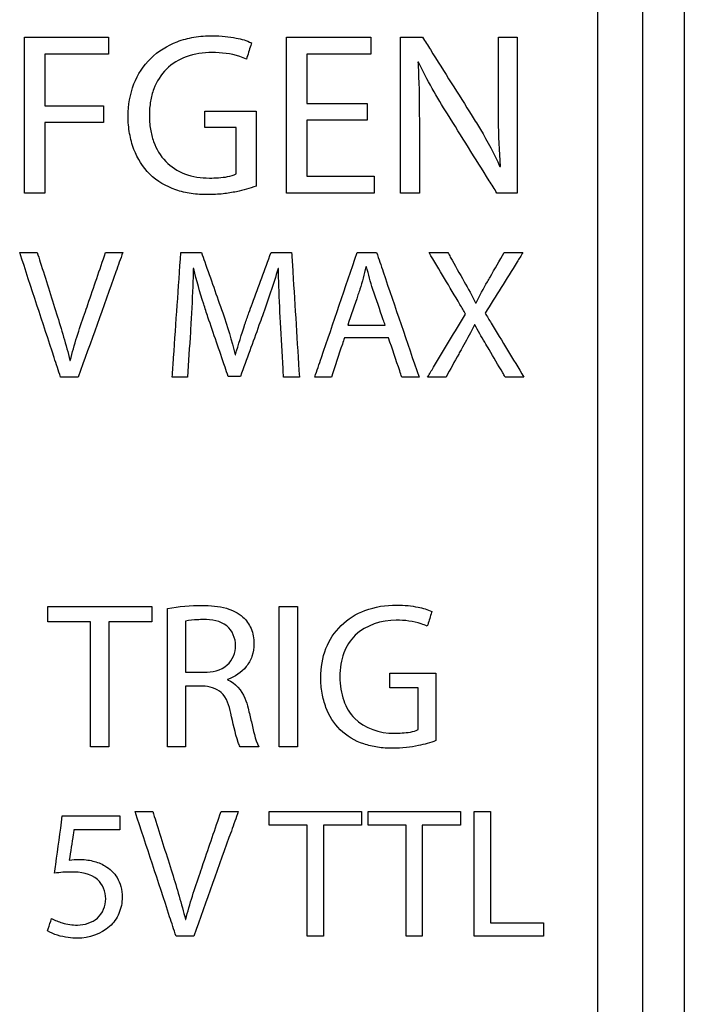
# Model space of a CAD drawing. Header units: inches. Extents: x 0 to 34, y 0 to 22.
# Tile 18 of 86: x 5.368 to 5.568, y 12.585 to 12.881. Entities that reach past the tile are written whole.
import ezdxf

# ---------------------------------------------------------------- set-up
doc = ezdxf.new("R2010")
doc.units = ezdxf.units.IN
doc.header["$LTSCALE"] = 1.87
doc.header["$MEASUREMENT"] = 0
doc.layers.get('0').update_dxf_attribs({"linetype": 'CONTINUOUS'})
doc.layers.add('DATUMCURVES', color=7, linetype='CONTINUOUS')

msp = doc.modelspace()

# ---------------------------------------------------------------- linework, layer by layer
at = {"color": 7, "linetype": 'CONTINUOUS'}
for p, q in [((5.5678, 12.98266), (5.5678, 9.92016)), ((5.5553, 9.93266), (5.5553, 12.97016))]:
    msp.add_line(p, q, dxfattribs=at)
at = {"layer": 'DATUMCURVES', "color": 40, "linetype": 'CONTINUOUS'}
for points, knots in [([(5.55529, 9.93266, -0.03845), (5.55529, 10.09086, -0.03845), (5.55529, 11.10336, -0.03845), (5.55529, 12.11586, -0.03845), (5.55529, 12.97015, -0.03845)], [0, 0, 0, 0, 0.15625, 1, 1, 1, 1]), ([(5.54175, 12.94058, -0.03845), (5.54175, 12.87203, -0.03845), (5.54175, 12.43334, -0.03845), (5.54175, 11.99466, -0.03845), (5.54175, 11.62452, -0.03845)], [0, 0, 0, 0, 0.15625, 1, 1, 1, 1]), ([(5.36958, 12.87532, -0.03845), (5.37089, 12.87532, -0.03845), (5.37929, 12.87532, -0.03845), (5.38769, 12.87532, -0.03845), (5.39478, 12.87532, -0.03845)], [0, 0, 0, 0, 0.15625, 1, 1, 1, 1]), ([(5.36958, 12.82854, -0.03845), (5.36958, 12.83098, -0.03845), (5.36958, 12.84657, -0.03845), (5.36958, 12.86216, -0.03845), (5.36958, 12.87532, -0.03845)], [0, 0, 0, 0, 0.15625, 1, 1, 1, 1]), ([(5.39478, 12.87532, -0.03845), (5.39478, 12.87506, -0.03845), (5.39478, 12.87337, -0.03845), (5.39478, 12.87168, -0.03845), (5.39478, 12.87025, -0.03845)], [0, 0, 0, 0, 0.15625, 1, 1, 1, 1]), ([(5.41545, 12.87399, -0.03845), (5.41707, 12.87461, -0.03845), (5.42056, 12.87552, -0.03845), (5.42544, 12.8759, -0.03845), (5.42971, 12.87568, -0.03845), (5.43365, 12.87507, -0.03845), (5.43631, 12.87435, -0.03845), (5.43776, 12.87365, -0.03845)], [0, 0, 0, 0, 0.226739, 0.4732, 0.641763, 0.788709, 1, 1, 1, 1]), ([(5.44826, 12.82854, -0.03845), (5.44826, 12.83098, -0.03845), (5.44826, 12.84657, -0.03845), (5.44826, 12.86216, -0.03845), (5.44826, 12.87532, -0.03845)], [0, 0, 0, 0, 0.15625, 1, 1, 1, 1]), ([(5.44826, 12.87532, -0.03845), (5.44958, 12.87532, -0.03845), (5.45803, 12.87532, -0.03845), (5.46647, 12.87532, -0.03845), (5.4736, 12.87532, -0.03845)], [0, 0, 0, 0, 0.15625, 1, 1, 1, 1]), ([(5.4736, 12.87532, -0.03845), (5.4736, 12.87506, -0.03845), (5.4736, 12.87337, -0.03845), (5.4736, 12.87168, -0.03845), (5.4736, 12.87025, -0.03845)], [0, 0, 0, 0, 0.15625, 1, 1, 1, 1]), ([(5.4825, 12.82854, -0.03845), (5.4825, 12.83098, -0.03845), (5.4825, 12.84657, -0.03845), (5.4825, 12.86216, -0.03845), (5.4825, 12.87532, -0.03845)], [0, 0, 0, 0, 0.15625, 1, 1, 1, 1]), ([(5.4825, 12.87532, -0.03845), (5.48284, 12.87532, -0.03845), (5.48506, 12.87532, -0.03845), (5.48729, 12.87532, -0.03845), (5.48916, 12.87532, -0.03845)], [0, 0, 0, 0, 0.15625, 1, 1, 1, 1]), ([(5.48916, 12.87532, -0.03845), (5.48994, 12.87409, -0.03845), (5.49491, 12.8662, -0.03845), (5.49988, 12.85831, -0.03845), (5.50408, 12.85165, -0.03845)], [0, 0, 0, 0, 0.15625, 1, 1, 1, 1]), ([(5.51193, 12.85568, -0.03845), (5.51193, 12.8567, -0.03845), (5.51193, 12.86325, -0.03845), (5.51193, 12.8698, -0.03845), (5.51193, 12.87532, -0.03845)], [0, 0, 0, 0, 0.15625, 1, 1, 1, 1]), ([(5.51193, 12.87532, -0.03845), (5.51222, 12.87532, -0.03845), (5.51412, 12.87532, -0.03845), (5.51602, 12.87532, -0.03845), (5.51762, 12.87532, -0.03845)], [0, 0, 0, 0, 0.15625, 1, 1, 1, 1]), ([(5.51762, 12.87532, -0.03845), (5.51762, 12.87288, -0.03845), (5.51762, 12.85729, -0.03845), (5.51762, 12.8417, -0.03845), (5.51762, 12.82854, -0.03845)], [0, 0, 0, 0, 0.15625, 1, 1, 1, 1]), ([(5.43914, 12.83062, -0.03845), (5.43725, 12.82989, -0.03845), (5.43395, 12.829, -0.03845), (5.4291, 12.82822, -0.03845), (5.42453, 12.82796, -0.03845), (5.41973, 12.82825, -0.03845), (5.41355, 12.82967, -0.03845), (5.40676, 12.83362, -0.03845), (5.40262, 12.84034, -0.03845), (5.40098, 12.84649, -0.03845), (5.40041, 12.85316, -0.03845), (5.40174, 12.86134, -0.03845), (5.40705, 12.86953, -0.03845), (5.4125, 12.87287, -0.03845), (5.41545, 12.87399, -0.03845)], [0, 0, 0, 0, 0.075202, 0.12554, 0.181597, 0.244333, 0.302731, 0.415278, 0.524245, 0.5848, 0.649778, 0.770833, 0.883732, 1, 1, 1, 1]), ([(5.43776, 12.87365, -0.03845), (5.43768, 12.8734, -0.03845), (5.43717, 12.87175, -0.03845), (5.43666, 12.87011, -0.03845), (5.43623, 12.86872, -0.03845)], [0, 0, 0, 0, 0.15625, 1, 1, 1, 1]), ([(5.39478, 12.87025, -0.03845), (5.39378, 12.87025, -0.03845), (5.38742, 12.87025, -0.03845), (5.38106, 12.87025, -0.03845), (5.37569, 12.87025, -0.03845)], [0, 0, 0, 0, 0.15625, 1, 1, 1, 1]), ([(5.37569, 12.87025, -0.03845), (5.37569, 12.86944, -0.03845), (5.37569, 12.86426, -0.03845), (5.37569, 12.85908, -0.03845), (5.37569, 12.85471, -0.03845)], [0, 0, 0, 0, 0.15625, 1, 1, 1, 1]), ([(5.42589, 12.87074, -0.03845), (5.42327, 12.87074, -0.03845), (5.41825, 12.87003, -0.03845), (5.41182, 12.86613, -0.03845), (5.40855, 12.86089, -0.03845), (5.40728, 12.85601, -0.03845), (5.40698, 12.85192, -0.03845), (5.40727, 12.84782, -0.03845), (5.40847, 12.84293, -0.03845), (5.41155, 12.83769, -0.03845), (5.41775, 12.83375, -0.03845), (5.42261, 12.83305, -0.03845), (5.42513, 12.83305, -0.03845)], [0, 0, 0, 0, 0.13233, 0.25037, 0.368911, 0.433713, 0.504361, 0.57571, 0.640756, 0.758079, 0.872597, 1, 1, 1, 1]), ([(5.43623, 12.86872, -0.03845), (5.43558, 12.86903, -0.03845), (5.4323, 12.87036, -0.03845), (5.4287, 12.87074, -0.03845), (5.42589, 12.87074, -0.03845)], [0, 0, 0, 0, 0.204487, 1, 1, 1, 1]), ([(5.4736, 12.87025, -0.03845), (5.47259, 12.87025, -0.03845), (5.46618, 12.87025, -0.03845), (5.45978, 12.87025, -0.03845), (5.45437, 12.87025, -0.03845)], [0, 0, 0, 0, 0.15625, 1, 1, 1, 1]), ([(5.45437, 12.87025, -0.03845), (5.45437, 12.86948, -0.03845), (5.45437, 12.86456, -0.03845), (5.45437, 12.85963, -0.03845), (5.45437, 12.85547, -0.03845)], [0, 0, 0, 0, 0.15625, 1, 1, 1, 1]), ([(5.48777, 12.86782, -0.03845), (5.48786, 12.86635, -0.03845), (5.48816, 12.85993, -0.03845), (5.48819, 12.85349, -0.03845), (5.48819, 12.84853, -0.03845)], [0, 0, 0, 0, 0.228774, 1, 1, 1, 1]), ([(5.37569, 12.85471, -0.03845), (5.37661, 12.85471, -0.03845), (5.38248, 12.85471, -0.03845), (5.38836, 12.85471, -0.03845), (5.39332, 12.85471, -0.03845)], [0, 0, 0, 0, 0.15625, 1, 1, 1, 1]), ([(5.39332, 12.85471, -0.03845), (5.39332, 12.85445, -0.03845), (5.39332, 12.85278, -0.03845), (5.39332, 12.85111, -0.03845), (5.39332, 12.84971, -0.03845)], [0, 0, 0, 0, 0.15625, 1, 1, 1, 1]), ([(5.45437, 12.85547, -0.03845), (5.45531, 12.85547, -0.03845), (5.46135, 12.85547, -0.03845), (5.46739, 12.85547, -0.03845), (5.47249, 12.85547, -0.03845)], [0, 0, 0, 0, 0.15625, 1, 1, 1, 1]), ([(5.47249, 12.85547, -0.03845), (5.47249, 12.85521, -0.03845), (5.47249, 12.85354, -0.03845), (5.47249, 12.85188, -0.03845), (5.47249, 12.85047, -0.03845)], [0, 0, 0, 0, 0.15625, 1, 1, 1, 1]), ([(5.51262, 12.83652, -0.03845), (5.51221, 12.84117, -0.03845), (5.51195, 12.84757, -0.03845), (5.51193, 12.85396, -0.03845), (5.51193, 12.85568, -0.03845)], [0, 0, 0, 0, 0.730894, 1, 1, 1, 1]), ([(5.42374, 12.84825, -0.03845), (5.42374, 12.8485, -0.03845), (5.42374, 12.85012, -0.03845), (5.42374, 12.85174, -0.03845), (5.42374, 12.85311, -0.03845)], [0, 0, 0, 0, 0.15625, 1, 1, 1, 1]), ([(5.42374, 12.85311, -0.03845), (5.42454, 12.85311, -0.03845), (5.42967, 12.85311, -0.03845), (5.43481, 12.85311, -0.03845), (5.43914, 12.85311, -0.03845)], [0, 0, 0, 0, 0.15625, 1, 1, 1, 1]), ([(5.43914, 12.85311, -0.03845), (5.43914, 12.85194, -0.03845), (5.43914, 12.84444, -0.03845), (5.43914, 12.83695, -0.03845), (5.43914, 12.83062, -0.03845)], [0, 0, 0, 0, 0.15625, 1, 1, 1, 1]), ([(5.51151, 12.82854, -0.03845), (5.51073, 12.82978, -0.03845), (5.50578, 12.83769, -0.03845), (5.50083, 12.8456, -0.03845), (5.49666, 12.85228, -0.03845)], [0, 0, 0, 0, 0.15625, 1, 1, 1, 1]), ([(5.50408, 12.85165, -0.03845), (5.50491, 12.85032, -0.03845), (5.50791, 12.84539, -0.03845), (5.5107, 12.84031, -0.03845), (5.51241, 12.83645, -0.03845)], [0, 0, 0, 0, 0.270282, 1, 1, 1, 1]), ([(5.39332, 12.84971, -0.03845), (5.3924, 12.84971, -0.03845), (5.38652, 12.84971, -0.03845), (5.38065, 12.84971, -0.03845), (5.37569, 12.84971, -0.03845)], [0, 0, 0, 0, 0.15625, 1, 1, 1, 1]), ([(5.37569, 12.84971, -0.03845), (5.37569, 12.84861, -0.03845), (5.37569, 12.84155, -0.03845), (5.37569, 12.83449, -0.03845), (5.37569, 12.82854, -0.03845)], [0, 0, 0, 0, 0.15625, 1, 1, 1, 1]), ([(5.47249, 12.85047, -0.03845), (5.47154, 12.85047, -0.03845), (5.4655, 12.85047, -0.03845), (5.45946, 12.85047, -0.03845), (5.45437, 12.85047, -0.03845)], [0, 0, 0, 0, 0.15625, 1, 1, 1, 1]), ([(5.45437, 12.85047, -0.03845), (5.45437, 12.84959, -0.03845), (5.45437, 12.84397, -0.03845), (5.45437, 12.83835, -0.03845), (5.45437, 12.83361, -0.03845)], [0, 0, 0, 0, 0.15625, 1, 1, 1, 1]), ([(5.43318, 12.84825, -0.03845), (5.43268, 12.84825, -0.03845), (5.42954, 12.84825, -0.03845), (5.42639, 12.84825, -0.03845), (5.42374, 12.84825, -0.03845)], [0, 0, 0, 0, 0.15625, 1, 1, 1, 1]), ([(5.43318, 12.8343, -0.03845), (5.43318, 12.83503, -0.03845), (5.43318, 12.83968, -0.03845), (5.43318, 12.84433, -0.03845), (5.43318, 12.84825, -0.03845)], [0, 0, 0, 0, 0.15625, 1, 1, 1, 1]), ([(5.48819, 12.84853, -0.03845), (5.48819, 12.84749, -0.03845), (5.48819, 12.84082, -0.03845), (5.48819, 12.83416, -0.03845), (5.48819, 12.82854, -0.03845)], [0, 0, 0, 0, 0.15625, 1, 1, 1, 1]), ([(5.42513, 12.83305, -0.03845), (5.42604, 12.83305, -0.03845), (5.42874, 12.83316, -0.03845), (5.43155, 12.83349, -0.03845), (5.43318, 12.8343, -0.03845)], [0, 0, 0, 0, 0.334243, 1, 1, 1, 1]), ([(5.45437, 12.83361, -0.03845), (5.45542, 12.83361, -0.03845), (5.46218, 12.83361, -0.03845), (5.46894, 12.83361, -0.03845), (5.47464, 12.83361, -0.03845)], [0, 0, 0, 0, 0.15625, 1, 1, 1, 1]), ([(5.47464, 12.83361, -0.03845), (5.47464, 12.83334, -0.03845), (5.47464, 12.83165, -0.03845), (5.47464, 12.82996, -0.03845), (5.47464, 12.82854, -0.03845)], [0, 0, 0, 0, 0.15625, 1, 1, 1, 1]), ([(5.37569, 12.82854, -0.03845), (5.37537, 12.82854, -0.03845), (5.37333, 12.82854, -0.03845), (5.3713, 12.82854, -0.03845), (5.36958, 12.82854, -0.03845)], [0, 0, 0, 0, 0.15625, 1, 1, 1, 1]), ([(5.47464, 12.82854, -0.03845), (5.47326, 12.82854, -0.03845), (5.46447, 12.82854, -0.03845), (5.45568, 12.82854, -0.03845), (5.44826, 12.82854, -0.03845)], [0, 0, 0, 0, 0.15625, 1, 1, 1, 1]), ([(5.48819, 12.82854, -0.03845), (5.48789, 12.82854, -0.03845), (5.48599, 12.82854, -0.03845), (5.4841, 12.82854, -0.03845), (5.4825, 12.82854, -0.03845)], [0, 0, 0, 0, 0.15625, 1, 1, 1, 1]), ([(5.51762, 12.82854, -0.03845), (5.5173, 12.82854, -0.03845), (5.51526, 12.82854, -0.03845), (5.51323, 12.82854, -0.03845), (5.51151, 12.82854, -0.03845)], [0, 0, 0, 0, 0.15625, 1, 1, 1, 1]), ([(5.38038, 12.77327, -0.03845), (5.37975, 12.77521, -0.03845), (5.37566, 12.78769, -0.03845), (5.37157, 12.80016, -0.03845), (5.36812, 12.81069, -0.03845)], [0, 0, 0, 0, 0.15625, 1, 1, 1, 1]), ([(5.36812, 12.81069, -0.03845), (5.36839, 12.81069, -0.03845), (5.37015, 12.81069, -0.03845), (5.37191, 12.81069, -0.03845), (5.37339, 12.81069, -0.03845)], [0, 0, 0, 0, 0.15625, 1, 1, 1, 1]), ([(5.37339, 12.81069, -0.03845), (5.37369, 12.80973, -0.03845), (5.37564, 12.80358, -0.03845), (5.37758, 12.79744, -0.03845), (5.37922, 12.79225, -0.03845)], [0, 0, 0, 0, 0.15625, 1, 1, 1, 1]), ([(5.3991, 12.81069, -0.03845), (5.3984, 12.80874, -0.03845), (5.39394, 12.79627, -0.03845), (5.38948, 12.78379, -0.03845), (5.38571, 12.77327, -0.03845)], [0, 0, 0, 0, 0.15625, 1, 1, 1, 1]), ([(5.3876, 12.7922, -0.03845), (5.38793, 12.79316, -0.03845), (5.39004, 12.79933, -0.03845), (5.39215, 12.80549, -0.03845), (5.39393, 12.81069, -0.03845)], [0, 0, 0, 0, 0.15625, 1, 1, 1, 1]), ([(5.39393, 12.81069, -0.03845), (5.3942, 12.81069, -0.03845), (5.39592, 12.81069, -0.03845), (5.39765, 12.81069, -0.03845), (5.3991, 12.81069, -0.03845)], [0, 0, 0, 0, 0.15625, 1, 1, 1, 1]), ([(5.41395, 12.77327, -0.03845), (5.41408, 12.77521, -0.03845), (5.41495, 12.78769, -0.03845), (5.41582, 12.80016, -0.03845), (5.41655, 12.81069, -0.03845)], [0, 0, 0, 0, 0.15625, 1, 1, 1, 1]), ([(5.41655, 12.81069, -0.03845), (5.41688, 12.81069, -0.03845), (5.41893, 12.81069, -0.03845), (5.42098, 12.81069, -0.03845), (5.42272, 12.81069, -0.03845)], [0, 0, 0, 0, 0.15625, 1, 1, 1, 1]), ([(5.42272, 12.81069, -0.03845), (5.42305, 12.80975, -0.03845), (5.42518, 12.80371, -0.03845), (5.42731, 12.79768, -0.03845), (5.4291, 12.79259, -0.03845)], [0, 0, 0, 0, 0.15625, 1, 1, 1, 1]), ([(5.43699, 12.79259, -0.03845), (5.43733, 12.79353, -0.03845), (5.43956, 12.79957, -0.03845), (5.44178, 12.8056, -0.03845), (5.44365, 12.81069, -0.03845)], [0, 0, 0, 0, 0.15625, 1, 1, 1, 1]), ([(5.44365, 12.81069, -0.03845), (5.44397, 12.81069, -0.03845), (5.44603, 12.81069, -0.03845), (5.44808, 12.81069, -0.03845), (5.44981, 12.81069, -0.03845)], [0, 0, 0, 0, 0.15625, 1, 1, 1, 1]), ([(5.44981, 12.81069, -0.03845), (5.44994, 12.80874, -0.03845), (5.45071, 12.79627, -0.03845), (5.45149, 12.78379, -0.03845), (5.45215, 12.77327, -0.03845)], [0, 0, 0, 0, 0.15625, 1, 1, 1, 1]), ([(5.45678, 12.77327, -0.03845), (5.45744, 12.77521, -0.03845), (5.46168, 12.78769, -0.03845), (5.46592, 12.80016, -0.03845), (5.4695, 12.81069, -0.03845)], [0, 0, 0, 0, 0.15625, 1, 1, 1, 1]), ([(5.4695, 12.81069, -0.03845), (5.4698, 12.81069, -0.03845), (5.47174, 12.81069, -0.03845), (5.47368, 12.81069, -0.03845), (5.47532, 12.81069, -0.03845)], [0, 0, 0, 0, 0.15625, 1, 1, 1, 1]), ([(5.47532, 12.81069, -0.03845), (5.47599, 12.80874, -0.03845), (5.48025, 12.79627, -0.03845), (5.4845, 12.78379, -0.03845), (5.48809, 12.77327, -0.03845)], [0, 0, 0, 0, 0.15625, 1, 1, 1, 1]), ([(5.5021, 12.7922, -0.03845), (5.50153, 12.79316, -0.03845), (5.49787, 12.79933, -0.03845), (5.4942, 12.80549, -0.03845), (5.49111, 12.81069, -0.03845)], [0, 0, 0, 0, 0.15625, 1, 1, 1, 1]), ([(5.49111, 12.81069, -0.03845), (5.4914, 12.81069, -0.03845), (5.49327, 12.81069, -0.03845), (5.49514, 12.81069, -0.03845), (5.49672, 12.81069, -0.03845)], [0, 0, 0, 0, 0.15625, 1, 1, 1, 1]), ([(5.49672, 12.81069, -0.03845), (5.49698, 12.81023, -0.03845), (5.49862, 12.80731, -0.03845), (5.50027, 12.80438, -0.03845), (5.50166, 12.80191, -0.03845)], [0, 0, 0, 0, 0.15625, 1, 1, 1, 1]), ([(5.51932, 12.81069, -0.03845), (5.51873, 12.80974, -0.03845), (5.51493, 12.80367, -0.03845), (5.51114, 12.7976, -0.03845), (5.50794, 12.79248, -0.03845)], [0, 0, 0, 0, 0.15625, 1, 1, 1, 1]), ([(5.50866, 12.80191, -0.03845), (5.50892, 12.80237, -0.03845), (5.51061, 12.8053, -0.03845), (5.51229, 12.80822, -0.03845), (5.51371, 12.81069, -0.03845)], [0, 0, 0, 0, 0.15625, 1, 1, 1, 1]), ([(5.51371, 12.81069, -0.03845), (5.514, 12.81069, -0.03845), (5.51587, 12.81069, -0.03845), (5.51774, 12.81069, -0.03845), (5.51932, 12.81069, -0.03845)], [0, 0, 0, 0, 0.15625, 1, 1, 1, 1]), ([(5.42027, 12.80586, -0.03845), (5.42024, 12.80461, -0.03845), (5.42007, 12.79909, -0.03845), (5.41981, 12.79357, -0.03845), (5.41955, 12.78931, -0.03845)], [0, 0, 0, 0, 0.226849, 1, 1, 1, 1]), ([(5.42466, 12.79131, -0.03845), (5.42423, 12.79261, -0.03845), (5.42266, 12.79741, -0.03845), (5.42124, 12.80227, -0.03845), (5.42039, 12.80586, -0.03845)], [0, 0, 0, 0, 0.270283, 1, 1, 1, 1]), ([(5.44649, 12.7897, -0.03845), (5.44626, 12.79384, -0.03845), (5.44597, 12.79922, -0.03845), (5.44587, 12.80461, -0.03845), (5.44587, 12.80586, -0.03845)], [0, 0, 0, 0, 0.769014, 1, 1, 1, 1]), ([(5.47033, 12.79964, -0.03845), (5.47014, 12.79908, -0.03845), (5.46891, 12.79547, -0.03845), (5.46769, 12.79186, -0.03845), (5.46666, 12.78881, -0.03845)], [0, 0, 0, 0, 0.15625, 1, 1, 1, 1]), ([(5.47794, 12.78881, -0.03845), (5.47774, 12.78937, -0.03845), (5.4765, 12.79296, -0.03845), (5.47526, 12.79656, -0.03845), (5.47422, 12.79958, -0.03845)], [0, 0, 0, 0, 0.15625, 1, 1, 1, 1]), ([(5.43299, 12.77998, -0.03845), (5.43381, 12.78308, -0.03845), (5.43514, 12.78728, -0.03845), (5.43659, 12.79145, -0.03845), (5.43699, 12.79259, -0.03845)], [0, 0, 0, 0, 0.725611, 1, 1, 1, 1]), ([(5.43077, 12.77349, -0.03845), (5.43045, 12.77441, -0.03845), (5.42842, 12.78036, -0.03845), (5.42638, 12.7863, -0.03845), (5.42466, 12.79131, -0.03845)], [0, 0, 0, 0, 0.15625, 1, 1, 1, 1]), ([(5.44104, 12.79164, -0.03845), (5.4407, 12.7907, -0.03845), (5.4385, 12.78465, -0.03845), (5.43629, 12.77859, -0.03845), (5.43443, 12.77349, -0.03845)], [0, 0, 0, 0, 0.15625, 1, 1, 1, 1]), ([(5.44737, 12.77327, -0.03845), (5.44733, 12.77412, -0.03845), (5.44703, 12.7796, -0.03845), (5.44674, 12.78508, -0.03845), (5.44649, 12.7897, -0.03845)], [0, 0, 0, 0, 0.15625, 1, 1, 1, 1]), ([(5.49067, 12.77327, -0.03845), (5.49126, 12.77425, -0.03845), (5.49508, 12.78056, -0.03845), (5.49889, 12.78687, -0.03845), (5.5021, 12.7922, -0.03845)], [0, 0, 0, 0, 0.15625, 1, 1, 1, 1]), ([(5.50794, 12.79248, -0.03845), (5.50854, 12.79148, -0.03845), (5.51243, 12.78507, -0.03845), (5.51632, 12.77867, -0.03845), (5.5196, 12.77327, -0.03845)], [0, 0, 0, 0, 0.15625, 1, 1, 1, 1]), ([(5.41955, 12.78931, -0.03845), (5.4195, 12.78847, -0.03845), (5.41917, 12.78313, -0.03845), (5.41884, 12.77778, -0.03845), (5.41855, 12.77327, -0.03845)], [0, 0, 0, 0, 0.15625, 1, 1, 1, 1]), ([(5.46666, 12.78881, -0.03845), (5.46725, 12.78881, -0.03845), (5.47101, 12.78881, -0.03845), (5.47477, 12.78881, -0.03845), (5.47794, 12.78881, -0.03845)], [0, 0, 0, 0, 0.15625, 1, 1, 1, 1]), ([(5.50477, 12.78892, -0.03845), (5.50451, 12.78838, -0.03845), (5.50324, 12.78586, -0.03845), (5.50183, 12.78341, -0.03845), (5.50072, 12.78148, -0.03845)], [0, 0, 0, 0, 0.213393, 1, 1, 1, 1]), ([(5.50916, 12.78154, -0.03845), (5.50871, 12.78226, -0.03845), (5.50723, 12.78469, -0.03845), (5.50583, 12.78717, -0.03845), (5.50488, 12.78892, -0.03845)], [0, 0, 0, 0, 0.299217, 1, 1, 1, 1]), ([(5.46566, 12.78503, -0.03845), (5.46546, 12.78442, -0.03845), (5.46417, 12.7805, -0.03845), (5.46287, 12.77658, -0.03845), (5.46178, 12.77327, -0.03845)], [0, 0, 0, 0, 0.15625, 1, 1, 1, 1]), ([(5.47894, 12.78503, -0.03845), (5.47824, 12.78503, -0.03845), (5.47382, 12.78503, -0.03845), (5.4694, 12.78503, -0.03845), (5.46566, 12.78503, -0.03845)], [0, 0, 0, 0, 0.15625, 1, 1, 1, 1]), ([(5.48293, 12.77327, -0.03845), (5.48272, 12.77388, -0.03845), (5.48139, 12.7778, -0.03845), (5.48006, 12.78172, -0.03845), (5.47894, 12.78503, -0.03845)], [0, 0, 0, 0, 0.15625, 1, 1, 1, 1]), ([(5.50072, 12.78148, -0.03845), (5.50048, 12.78105, -0.03845), (5.49899, 12.77831, -0.03845), (5.49749, 12.77558, -0.03845), (5.49622, 12.77327, -0.03845)], [0, 0, 0, 0, 0.15625, 1, 1, 1, 1]), ([(5.51399, 12.77327, -0.03845), (5.51374, 12.7737, -0.03845), (5.51213, 12.77645, -0.03845), (5.51052, 12.77921, -0.03845), (5.50916, 12.78154, -0.03845)], [0, 0, 0, 0, 0.15625, 1, 1, 1, 1]), ([(5.38571, 12.77327, -0.03845), (5.38544, 12.77327, -0.03845), (5.38366, 12.77327, -0.03845), (5.38188, 12.77327, -0.03845), (5.38038, 12.77327, -0.03845)], [0, 0, 0, 0, 0.15625, 1, 1, 1, 1]), ([(5.41855, 12.77327, -0.03845), (5.41831, 12.77327, -0.03845), (5.41678, 12.77327, -0.03845), (5.41524, 12.77327, -0.03845), (5.41395, 12.77327, -0.03845)], [0, 0, 0, 0, 0.15625, 1, 1, 1, 1]), ([(5.43443, 12.77349, -0.03845), (5.43424, 12.77349, -0.03845), (5.43302, 12.77349, -0.03845), (5.4318, 12.77349, -0.03845), (5.43077, 12.77349, -0.03845)], [0, 0, 0, 0, 0.15625, 1, 1, 1, 1]), ([(5.45215, 12.77327, -0.03845), (5.4519, 12.77327, -0.03845), (5.45031, 12.77327, -0.03845), (5.44872, 12.77327, -0.03845), (5.44737, 12.77327, -0.03845)], [0, 0, 0, 0, 0.15625, 1, 1, 1, 1]), ([(5.46178, 12.77327, -0.03845), (5.46152, 12.77327, -0.03845), (5.45985, 12.77327, -0.03845), (5.45819, 12.77327, -0.03845), (5.45678, 12.77327, -0.03845)], [0, 0, 0, 0, 0.15625, 1, 1, 1, 1]), ([(5.48809, 12.77327, -0.03845), (5.48782, 12.77327, -0.03845), (5.4861, 12.77327, -0.03845), (5.48438, 12.77327, -0.03845), (5.48293, 12.77327, -0.03845)], [0, 0, 0, 0, 0.15625, 1, 1, 1, 1]), ([(5.49622, 12.77327, -0.03845), (5.49593, 12.77327, -0.03845), (5.49408, 12.77327, -0.03845), (5.49223, 12.77327, -0.03845), (5.49067, 12.77327, -0.03845)], [0, 0, 0, 0, 0.15625, 1, 1, 1, 1]), ([(5.5196, 12.77327, -0.03845), (5.51931, 12.77327, -0.03845), (5.51744, 12.77327, -0.03845), (5.51557, 12.77327, -0.03845), (5.51399, 12.77327, -0.03845)], [0, 0, 0, 0, 0.15625, 1, 1, 1, 1]), ([(5.37662, 12.69974, -0.03845), (5.37662, 12.69998, -0.03845), (5.37662, 12.70152, -0.03845), (5.37662, 12.70307, -0.03845), (5.37662, 12.70437, -0.03845)], [0, 0, 0, 0, 0.15625, 1, 1, 1, 1]), ([(5.37662, 12.70437, -0.03845), (5.37825, 12.70437, -0.03845), (5.38865, 12.70437, -0.03845), (5.39905, 12.70437, -0.03845), (5.40782, 12.70437, -0.03845)], [0, 0, 0, 0, 0.15625, 1, 1, 1, 1]), ([(5.40782, 12.70437, -0.03845), (5.40782, 12.70413, -0.03845), (5.40782, 12.70258, -0.03845), (5.40782, 12.70104, -0.03845), (5.40782, 12.69974, -0.03845)], [0, 0, 0, 0, 0.15625, 1, 1, 1, 1]), ([(5.4125, 12.70374, -0.03845), (5.41592, 12.70444, -0.03845), (5.42189, 12.70488, -0.03845), (5.42976, 12.7044, -0.03845), (5.43513, 12.70181, -0.03845), (5.43799, 12.69773, -0.03845), (5.43874, 12.69345, -0.03845), (5.43812, 12.68943, -0.03845), (5.43579, 12.68523, -0.03845), (5.43271, 12.68322, -0.03845), (5.43057, 12.68249, -0.03845)], [0, 0, 0, 0, 0.225664, 0.384393, 0.504826, 0.59547, 0.695528, 0.778046, 0.85356, 1, 1, 1, 1]), ([(5.44606, 12.66223, -0.03845), (5.44606, 12.66442, -0.03845), (5.44606, 12.67847, -0.03845), (5.44606, 12.69252, -0.03845), (5.44606, 12.70437, -0.03845)], [0, 0, 0, 0, 0.15625, 1, 1, 1, 1]), ([(5.44606, 12.70437, -0.03845), (5.44635, 12.70437, -0.03845), (5.44818, 12.70437, -0.03845), (5.45001, 12.70437, -0.03845), (5.45156, 12.70437, -0.03845)], [0, 0, 0, 0, 0.15625, 1, 1, 1, 1]), ([(5.45156, 12.70437, -0.03845), (5.45156, 12.70217, -0.03845), (5.45156, 12.68813, -0.03845), (5.45156, 12.67408, -0.03845), (5.45156, 12.66223, -0.03845)], [0, 0, 0, 0, 0.15625, 1, 1, 1, 1]), ([(5.47185, 12.70317, -0.03845), (5.47489, 12.70432, -0.03845), (5.47932, 12.70497, -0.03845), (5.48469, 12.7047, -0.03845), (5.48825, 12.70414, -0.03845), (5.49064, 12.70349, -0.03845), (5.49194, 12.70286, -0.03845)], [0, 0, 0, 0, 0.472254, 0.641175, 0.7884, 1, 1, 1, 1]), ([(5.4125, 12.66223, -0.03845), (5.4125, 12.66439, -0.03845), (5.4125, 12.67823, -0.03845), (5.4125, 12.69207, -0.03845), (5.4125, 12.70374, -0.03845)], [0, 0, 0, 0, 0.15625, 1, 1, 1, 1]), ([(5.49319, 12.6641, -0.03845), (5.49148, 12.66345, -0.03845), (5.48852, 12.66264, -0.03845), (5.48415, 12.66194, -0.03845), (5.48003, 12.66171, -0.03845), (5.47571, 12.66197, -0.03845), (5.47014, 12.66325, -0.03845), (5.46402, 12.66681, -0.03845), (5.46029, 12.67286, -0.03845), (5.45882, 12.6784, -0.03845), (5.45831, 12.68441, -0.03845), (5.4595, 12.69177, -0.03845), (5.46429, 12.69915, -0.03845), (5.46919, 12.70216, -0.03845), (5.47185, 12.70317, -0.03845)], [0, 0, 0, 0, 0.075197, 0.125537, 0.181606, 0.244327, 0.302725, 0.415297, 0.524227, 0.584792, 0.649781, 0.770833, 0.88373, 1, 1, 1, 1]), ([(5.49194, 12.70286, -0.03845), (5.49187, 12.70263, -0.03845), (5.49141, 12.70115, -0.03845), (5.49096, 12.69967, -0.03845), (5.49057, 12.69843, -0.03845)], [0, 0, 0, 0, 0.15625, 1, 1, 1, 1]), ([(5.38944, 12.69974, -0.03845), (5.38877, 12.69974, -0.03845), (5.3845, 12.69974, -0.03845), (5.38023, 12.69974, -0.03845), (5.37662, 12.69974, -0.03845)], [0, 0, 0, 0, 0.15625, 1, 1, 1, 1]), ([(5.38944, 12.66223, -0.03845), (5.38944, 12.66418, -0.03845), (5.38944, 12.67669, -0.03845), (5.38944, 12.68919, -0.03845), (5.38944, 12.69974, -0.03845)], [0, 0, 0, 0, 0.15625, 1, 1, 1, 1]), ([(5.40782, 12.69974, -0.03845), (5.40715, 12.69974, -0.03845), (5.40286, 12.69974, -0.03845), (5.39856, 12.69974, -0.03845), (5.39494, 12.69974, -0.03845)], [0, 0, 0, 0, 0.15625, 1, 1, 1, 1]), ([(5.39494, 12.69974, -0.03845), (5.39494, 12.69779, -0.03845), (5.39494, 12.68528, -0.03845), (5.39494, 12.67278, -0.03845), (5.39494, 12.66223, -0.03845)], [0, 0, 0, 0, 0.15625, 1, 1, 1, 1]), ([(5.42332, 12.70043, -0.03845), (5.42271, 12.70043, -0.03845), (5.42091, 12.70038, -0.03845), (5.41909, 12.70024, -0.03845), (5.41794, 12.69993, -0.03845)], [0, 0, 0, 0, 0.336158, 1, 1, 1, 1]), ([(5.41794, 12.69993, -0.03845), (5.41794, 12.69913, -0.03845), (5.41794, 12.69402, -0.03845), (5.41794, 12.68892, -0.03845), (5.41794, 12.68461, -0.03845)], [0, 0, 0, 0, 0.15625, 1, 1, 1, 1]), ([(5.433, 12.69261, -0.03845), (5.433, 12.69479, -0.03845), (5.43089, 12.69981, -0.03845), (5.42573, 12.70043, -0.03845), (5.42332, 12.70043, -0.03845)], [0, 0, 0, 0, 0.473857, 1, 1, 1, 1]), ([(5.48125, 12.70024, -0.03845), (5.47688, 12.70024, -0.03845), (5.46978, 12.69811, -0.03845), (5.46564, 12.69137, -0.03845), (5.46449, 12.68697, -0.03845), (5.46422, 12.68328, -0.03845), (5.46448, 12.67959, -0.03845), (5.46557, 12.67519, -0.03845), (5.46944, 12.6685, -0.03845), (5.47635, 12.66629, -0.03845), (5.48057, 12.66629, -0.03845)], [0, 0, 0, 0, 0.247984, 0.367709, 0.433157, 0.504509, 0.576551, 0.642233, 0.760713, 1, 1, 1, 1]), ([(5.49057, 12.69843, -0.03845), (5.48998, 12.6987, -0.03845), (5.48703, 12.6999, -0.03845), (5.48378, 12.70024, -0.03845), (5.48125, 12.70024, -0.03845)], [0, 0, 0, 0, 0.204569, 1, 1, 1, 1]), ([(5.4235, 12.68461, -0.03845), (5.42593, 12.68461, -0.03845), (5.43093, 12.68565, -0.03845), (5.433, 12.6905, -0.03845), (5.433, 12.69261, -0.03845)], [0, 0, 0, 0, 0.533792, 1, 1, 1, 1]), ([(5.41794, 12.68461, -0.03845), (5.41823, 12.68461, -0.03845), (5.42008, 12.68461, -0.03845), (5.42194, 12.68461, -0.03845), (5.4235, 12.68461, -0.03845)], [0, 0, 0, 0, 0.15625, 1, 1, 1, 1]), ([(5.47932, 12.67998, -0.03845), (5.47932, 12.68021, -0.03845), (5.47932, 12.68167, -0.03845), (5.47932, 12.68313, -0.03845), (5.47932, 12.68436, -0.03845)], [0, 0, 0, 0, 0.15625, 1, 1, 1, 1]), ([(5.47932, 12.68436, -0.03845), (5.48004, 12.68436, -0.03845), (5.48466, 12.68436, -0.03845), (5.48929, 12.68436, -0.03845), (5.49319, 12.68436, -0.03845)], [0, 0, 0, 0, 0.15625, 1, 1, 1, 1]), ([(5.49319, 12.68436, -0.03845), (5.49319, 12.68331, -0.03845), (5.49319, 12.67655, -0.03845), (5.49319, 12.6698, -0.03845), (5.49319, 12.6641, -0.03845)], [0, 0, 0, 0, 0.15625, 1, 1, 1, 1]), ([(5.42306, 12.68048, -0.03845), (5.4228, 12.68048, -0.03845), (5.42109, 12.68048, -0.03845), (5.41938, 12.68048, -0.03845), (5.41794, 12.68048, -0.03845)], [0, 0, 0, 0, 0.15625, 1, 1, 1, 1]), ([(5.41794, 12.68048, -0.03845), (5.41794, 12.67953, -0.03845), (5.41794, 12.67345, -0.03845), (5.41794, 12.66736, -0.03845), (5.41794, 12.66223, -0.03845)], [0, 0, 0, 0, 0.15625, 1, 1, 1, 1]), ([(5.43157, 12.67229, -0.03845), (5.43109, 12.67452, -0.03845), (5.42974, 12.67914, -0.03845), (5.42505, 12.68041, -0.03845), (5.42306, 12.68048, -0.03845)], [0, 0, 0, 0, 0.533662, 1, 1, 1, 1]), ([(5.43057, 12.6823, -0.03845), (5.43295, 12.68146, -0.03845), (5.43553, 12.67822, -0.03845), (5.43651, 12.67482, -0.03845), (5.43676, 12.67379, -0.03845)], [0, 0, 0, 0, 0.705028, 1, 1, 1, 1]), ([(5.48782, 12.67998, -0.03845), (5.48738, 12.67998, -0.03845), (5.48454, 12.67998, -0.03845), (5.48171, 12.67998, -0.03845), (5.47932, 12.67998, -0.03845)], [0, 0, 0, 0, 0.15625, 1, 1, 1, 1]), ([(5.48782, 12.66742, -0.03845), (5.48782, 12.66807, -0.03845), (5.48782, 12.67226, -0.03845), (5.48782, 12.67645, -0.03845), (5.48782, 12.67998, -0.03845)], [0, 0, 0, 0, 0.15625, 1, 1, 1, 1]), ([(5.43432, 12.66223, -0.03845), (5.43408, 12.66265, -0.03845), (5.43289, 12.66595, -0.03845), (5.43219, 12.66936, -0.03845), (5.43157, 12.67229, -0.03845)], [0, 0, 0, 0, 0.138649, 1, 1, 1, 1]), ([(5.43676, 12.67379, -0.03845), (5.43707, 12.67244, -0.03845), (5.43805, 12.66858, -0.03845), (5.43878, 12.66456, -0.03845), (5.43994, 12.66223, -0.03845)], [0, 0, 0, 0, 0.347506, 1, 1, 1, 1]), ([(5.48057, 12.66629, -0.03845), (5.48139, 12.66629, -0.03845), (5.48382, 12.66639, -0.03845), (5.48636, 12.66669, -0.03845), (5.48782, 12.66742, -0.03845)], [0, 0, 0, 0, 0.334275, 1, 1, 1, 1]), ([(5.39494, 12.66223, -0.03845), (5.39465, 12.66223, -0.03845), (5.39282, 12.66223, -0.03845), (5.39099, 12.66223, -0.03845), (5.38944, 12.66223, -0.03845)], [0, 0, 0, 0, 0.15625, 1, 1, 1, 1]), ([(5.41794, 12.66223, -0.03845), (5.41765, 12.66223, -0.03845), (5.41584, 12.66223, -0.03845), (5.41403, 12.66223, -0.03845), (5.4125, 12.66223, -0.03845)], [0, 0, 0, 0, 0.15625, 1, 1, 1, 1]), ([(5.43994, 12.66223, -0.03845), (5.43965, 12.66223, -0.03845), (5.43778, 12.66223, -0.03845), (5.4359, 12.66223, -0.03845), (5.43432, 12.66223, -0.03845)], [0, 0, 0, 0, 0.15625, 1, 1, 1, 1]), ([(5.45156, 12.66223, -0.03845), (5.45127, 12.66223, -0.03845), (5.44944, 12.66223, -0.03845), (5.44761, 12.66223, -0.03845), (5.44606, 12.66223, -0.03845)], [0, 0, 0, 0, 0.15625, 1, 1, 1, 1]), ([(5.41509, 12.60536, -0.03845), (5.41445, 12.60731, -0.03845), (5.41036, 12.61978, -0.03845), (5.40627, 12.63226, -0.03845), (5.40281, 12.64278, -0.03845)], [0, 0, 0, 0, 0.15625, 1, 1, 1, 1]), ([(5.40281, 12.64278, -0.03845), (5.40309, 12.64278, -0.03845), (5.40485, 12.64278, -0.03845), (5.4066, 12.64278, -0.03845), (5.40809, 12.64278, -0.03845)], [0, 0, 0, 0, 0.15625, 1, 1, 1, 1]), ([(5.40809, 12.64278, -0.03845), (5.40839, 12.64182, -0.03845), (5.41034, 12.63568, -0.03845), (5.41228, 12.62953, -0.03845), (5.41392, 12.62435, -0.03845)], [0, 0, 0, 0, 0.15625, 1, 1, 1, 1]), ([(5.4338, 12.64278, -0.03845), (5.4331, 12.64083, -0.03845), (5.42864, 12.62836, -0.03845), (5.42418, 12.61588, -0.03845), (5.42042, 12.60536, -0.03845)], [0, 0, 0, 0, 0.15625, 1, 1, 1, 1]), ([(5.4223, 12.62429, -0.03845), (5.42263, 12.62525, -0.03845), (5.42474, 12.63142, -0.03845), (5.42685, 12.63758, -0.03845), (5.42863, 12.64278, -0.03845)], [0, 0, 0, 0, 0.15625, 1, 1, 1, 1]), ([(5.42863, 12.64278, -0.03845), (5.4289, 12.64278, -0.03845), (5.43062, 12.64278, -0.03845), (5.43234, 12.64278, -0.03845), (5.4338, 12.64278, -0.03845)], [0, 0, 0, 0, 0.15625, 1, 1, 1, 1]), ([(5.44309, 12.63867, -0.03845), (5.44309, 12.63889, -0.03845), (5.44309, 12.64026, -0.03845), (5.44309, 12.64163, -0.03845), (5.44309, 12.64278, -0.03845)], [0, 0, 0, 0, 0.15625, 1, 1, 1, 1]), ([(5.44309, 12.64278, -0.03845), (5.44453, 12.64278, -0.03845), (5.45377, 12.64278, -0.03845), (5.463, 12.64278, -0.03845), (5.4708, 12.64278, -0.03845)], [0, 0, 0, 0, 0.15625, 1, 1, 1, 1]), ([(5.4708, 12.64278, -0.03845), (5.4708, 12.64257, -0.03845), (5.4708, 12.6412, -0.03845), (5.4708, 12.63983, -0.03845), (5.4708, 12.63867, -0.03845)], [0, 0, 0, 0, 0.15625, 1, 1, 1, 1]), ([(5.47282, 12.63867, -0.03845), (5.47282, 12.63889, -0.03845), (5.47282, 12.64026, -0.03845), (5.47282, 12.64163, -0.03845), (5.47282, 12.64278, -0.03845)], [0, 0, 0, 0, 0.15625, 1, 1, 1, 1]), ([(5.47282, 12.64278, -0.03845), (5.47426, 12.64278, -0.03845), (5.48349, 12.64278, -0.03845), (5.49273, 12.64278, -0.03845), (5.50052, 12.64278, -0.03845)], [0, 0, 0, 0, 0.15625, 1, 1, 1, 1]), ([(5.50052, 12.64278, -0.03845), (5.50052, 12.64257, -0.03845), (5.50052, 12.6412, -0.03845), (5.50052, 12.63983, -0.03845), (5.50052, 12.63867, -0.03845)], [0, 0, 0, 0, 0.15625, 1, 1, 1, 1]), ([(5.50465, 12.64278, -0.03845), (5.5049, 12.64278, -0.03845), (5.50653, 12.64278, -0.03845), (5.50816, 12.64278, -0.03845), (5.50953, 12.64278, -0.03845)], [0, 0, 0, 0, 0.15625, 1, 1, 1, 1]), ([(5.50465, 12.60536, -0.03845), (5.50465, 12.60731, -0.03845), (5.50465, 12.61978, -0.03845), (5.50465, 12.63226, -0.03845), (5.50465, 12.64278, -0.03845)], [0, 0, 0, 0, 0.15625, 1, 1, 1, 1]), ([(5.50953, 12.64278, -0.03845), (5.50953, 12.64104, -0.03845), (5.50953, 12.62992, -0.03845), (5.50953, 12.6188, -0.03845), (5.50953, 12.60941, -0.03845)], [0, 0, 0, 0, 0.15625, 1, 1, 1, 1]), ([(5.37859, 12.62423, -0.03845), (5.37871, 12.62513, -0.03845), (5.37949, 12.63087, -0.03845), (5.38027, 12.63661, -0.03845), (5.38092, 12.64145, -0.03845)], [0, 0, 0, 0, 0.15625, 1, 1, 1, 1]), ([(5.38092, 12.64145, -0.03845), (5.38182, 12.64145, -0.03845), (5.38758, 12.64145, -0.03845), (5.39333, 12.64145, -0.03845), (5.39819, 12.64145, -0.03845)], [0, 0, 0, 0, 0.15625, 1, 1, 1, 1]), ([(5.39819, 12.64145, -0.03845), (5.39819, 12.64124, -0.03845), (5.39819, 12.63987, -0.03845), (5.39819, 12.6385, -0.03845), (5.39819, 12.63734, -0.03845)], [0, 0, 0, 0, 0.15625, 1, 1, 1, 1]), ([(5.38442, 12.63734, -0.03845), (5.38435, 12.63686, -0.03845), (5.38388, 12.63381, -0.03845), (5.38342, 12.63075, -0.03845), (5.38303, 12.62818, -0.03845)], [0, 0, 0, 0, 0.15625, 1, 1, 1, 1]), ([(5.39819, 12.63734, -0.03845), (5.39747, 12.63734, -0.03845), (5.39288, 12.63734, -0.03845), (5.38829, 12.63734, -0.03845), (5.38442, 12.63734, -0.03845)], [0, 0, 0, 0, 0.15625, 1, 1, 1, 1]), ([(5.45447, 12.63867, -0.03845), (5.45388, 12.63867, -0.03845), (5.45009, 12.63867, -0.03845), (5.44629, 12.63867, -0.03845), (5.44309, 12.63867, -0.03845)], [0, 0, 0, 0, 0.15625, 1, 1, 1, 1]), ([(5.45447, 12.60536, -0.03845), (5.45447, 12.60709, -0.03845), (5.45447, 12.6182, -0.03845), (5.45447, 12.6293, -0.03845), (5.45447, 12.63867, -0.03845)], [0, 0, 0, 0, 0.15625, 1, 1, 1, 1]), ([(5.4708, 12.63867, -0.03845), (5.4702, 12.63867, -0.03845), (5.46639, 12.63867, -0.03845), (5.46258, 12.63867, -0.03845), (5.45936, 12.63867, -0.03845)], [0, 0, 0, 0, 0.15625, 1, 1, 1, 1]), ([(5.45936, 12.63867, -0.03845), (5.45936, 12.63694, -0.03845), (5.45936, 12.62583, -0.03845), (5.45936, 12.61473, -0.03845), (5.45936, 12.60536, -0.03845)], [0, 0, 0, 0, 0.15625, 1, 1, 1, 1]), ([(5.4842, 12.63867, -0.03845), (5.48361, 12.63867, -0.03845), (5.47981, 12.63867, -0.03845), (5.47602, 12.63867, -0.03845), (5.47282, 12.63867, -0.03845)], [0, 0, 0, 0, 0.15625, 1, 1, 1, 1]), ([(5.4842, 12.60536, -0.03845), (5.4842, 12.60709, -0.03845), (5.4842, 12.6182, -0.03845), (5.4842, 12.6293, -0.03845), (5.4842, 12.63867, -0.03845)], [0, 0, 0, 0, 0.15625, 1, 1, 1, 1]), ([(5.50052, 12.63867, -0.03845), (5.49993, 12.63867, -0.03845), (5.49611, 12.63867, -0.03845), (5.4923, 12.63867, -0.03845), (5.48908, 12.63867, -0.03845)], [0, 0, 0, 0, 0.15625, 1, 1, 1, 1]), ([(5.48908, 12.63867, -0.03845), (5.48908, 12.63694, -0.03845), (5.48908, 12.62583, -0.03845), (5.48908, 12.61473, -0.03845), (5.48908, 12.60536, -0.03845)], [0, 0, 0, 0, 0.15625, 1, 1, 1, 1]), ([(5.38598, 12.6284, -0.03845), (5.38736, 12.6284, -0.03845), (5.39007, 12.62812, -0.03845), (5.3942, 12.62652, -0.03845), (5.39724, 12.6237, -0.03845), (5.39867, 12.6202, -0.03845), (5.39912, 12.61649, -0.03845), (5.39827, 12.61209, -0.03845), (5.39429, 12.60648, -0.03845), (5.3889, 12.60475, -0.03845), (5.38548, 12.60475, -0.03845)], [0, 0, 0, 0, 0.105294, 0.20549, 0.334413, 0.407303, 0.489714, 0.616884, 0.738833, 1, 1, 1, 1]), ([(5.39397, 12.61657, -0.03845), (5.39397, 12.61868, -0.03845), (5.39188, 12.62392, -0.03845), (5.38636, 12.62462, -0.03845), (5.38364, 12.62462, -0.03845)], [0, 0, 0, 0, 0.436412, 1, 1, 1, 1]), ([(5.3777, 12.61069, -0.03845), (5.3787, 12.6101, -0.03845), (5.38125, 12.60912, -0.03845), (5.386, 12.60829, -0.03845), (5.39207, 12.60998, -0.03845), (5.39399, 12.61447, -0.03845), (5.39397, 12.61657, -0.03845)], [0, 0, 0, 0, 0.167217, 0.390314, 0.696011, 1, 1, 1, 1]), ([(5.37648, 12.60697, -0.03845), (5.37654, 12.60716, -0.03845), (5.37695, 12.6084, -0.03845), (5.37736, 12.60964, -0.03845), (5.3777, 12.61069, -0.03845)], [0, 0, 0, 0, 0.15625, 1, 1, 1, 1]), ([(5.50953, 12.60941, -0.03845), (5.51036, 12.60941, -0.03845), (5.51569, 12.60941, -0.03845), (5.52102, 12.60941, -0.03845), (5.52552, 12.60941, -0.03845)], [0, 0, 0, 0, 0.15625, 1, 1, 1, 1]), ([(5.52552, 12.60941, -0.03845), (5.52552, 12.6092, -0.03845), (5.52552, 12.60785, -0.03845), (5.52552, 12.6065, -0.03845), (5.52552, 12.60536, -0.03845)], [0, 0, 0, 0, 0.15625, 1, 1, 1, 1]), ([(5.38548, 12.60475, -0.03845), (5.38454, 12.60475, -0.03845), (5.38144, 12.60497, -0.03845), (5.37832, 12.60582, -0.03845), (5.37648, 12.60697, -0.03845)], [0, 0, 0, 0, 0.302978, 1, 1, 1, 1]), ([(5.42042, 12.60536, -0.03845), (5.42014, 12.60536, -0.03845), (5.41836, 12.60536, -0.03845), (5.41659, 12.60536, -0.03845), (5.41509, 12.60536, -0.03845)], [0, 0, 0, 0, 0.15625, 1, 1, 1, 1]), ([(5.45936, 12.60536, -0.03845), (5.45911, 12.60536, -0.03845), (5.45748, 12.60536, -0.03845), (5.45585, 12.60536, -0.03845), (5.45447, 12.60536, -0.03845)], [0, 0, 0, 0, 0.15625, 1, 1, 1, 1]), ([(5.48908, 12.60536, -0.03845), (5.48883, 12.60536, -0.03845), (5.4872, 12.60536, -0.03845), (5.48557, 12.60536, -0.03845), (5.4842, 12.60536, -0.03845)], [0, 0, 0, 0, 0.15625, 1, 1, 1, 1]), ([(5.52552, 12.60536, -0.03845), (5.52443, 12.60536, -0.03845), (5.51748, 12.60536, -0.03845), (5.51052, 12.60536, -0.03845), (5.50465, 12.60536, -0.03845)], [0, 0, 0, 0, 0.15625, 1, 1, 1, 1])]:
    msp.add_open_spline(points, degree=3, knots=knots, dxfattribs=at)
for points in [[(5.48798, 12.86789, -0.03845), (5.48791, 12.86787, -0.03845), (5.48784, 12.86785, -0.03845), (5.48777, 12.86782, -0.03845)], [(5.49666, 12.85228, -0.03845), (5.49349, 12.85732, -0.03845), (5.49043, 12.86247, -0.03845), (5.48798, 12.86789, -0.03845)], [(5.51241, 12.83645, -0.03845), (5.51248, 12.83647, -0.03845), (5.51255, 12.8365, -0.03845), (5.51262, 12.83652, -0.03845)], [(5.42039, 12.80586, -0.03845), (5.42035, 12.80586, -0.03845), (5.42031, 12.80586, -0.03845), (5.42027, 12.80586, -0.03845)], [(5.44576, 12.80586, -0.03845), (5.44429, 12.80109, -0.03845), (5.44276, 12.79633, -0.03845), (5.44104, 12.79164, -0.03845)], [(5.44587, 12.80586, -0.03845), (5.44584, 12.80586, -0.03845), (5.4458, 12.80586, -0.03845), (5.44576, 12.80586, -0.03845)], [(5.47216, 12.80641, -0.03845), (5.47163, 12.80413, -0.03845), (5.47103, 12.80187, -0.03845), (5.47033, 12.79964, -0.03845)], [(5.47233, 12.80641, -0.03845), (5.47227, 12.80641, -0.03845), (5.47222, 12.80641, -0.03845), (5.47216, 12.80641, -0.03845)], [(5.47422, 12.79958, -0.03845), (5.4735, 12.80183, -0.03845), (5.47291, 12.80413, -0.03845), (5.47233, 12.80641, -0.03845)], [(5.50166, 12.80191, -0.03845), (5.50285, 12.79983, -0.03845), (5.50403, 12.79773, -0.03845), (5.50511, 12.79559, -0.03845)], [(5.50527, 12.79559, -0.03845), (5.5063, 12.79775, -0.03845), (5.50746, 12.79985, -0.03845), (5.50866, 12.80191, -0.03845)], [(5.50511, 12.79559, -0.03845), (5.50516, 12.79559, -0.03845), (5.50522, 12.79559, -0.03845), (5.50527, 12.79559, -0.03845)], [(5.4291, 12.79259, -0.03845), (5.43051, 12.78843, -0.03845), (5.43179, 12.78423, -0.03845), (5.43288, 12.77998, -0.03845)], [(5.37922, 12.79225, -0.03845), (5.38065, 12.78762, -0.03845), (5.38207, 12.78297, -0.03845), (5.38322, 12.77826, -0.03845)], [(5.38333, 12.77826, -0.03845), (5.38448, 12.78298, -0.03845), (5.38599, 12.78762, -0.03845), (5.3876, 12.7922, -0.03845)], [(5.50488, 12.78892, -0.03845), (5.50484, 12.78892, -0.03845), (5.50481, 12.78892, -0.03845), (5.50477, 12.78892, -0.03845)], [(5.38322, 12.77826, -0.03845), (5.38325, 12.77826, -0.03845), (5.38329, 12.77826, -0.03845), (5.38333, 12.77826, -0.03845)], [(5.43288, 12.77998, -0.03845), (5.43292, 12.77998, -0.03845), (5.43295, 12.77998, -0.03845), (5.43299, 12.77998, -0.03845)], [(5.43057, 12.68249, -0.03845), (5.43057, 12.68242, -0.03845), (5.43057, 12.68236, -0.03845), (5.43057, 12.6823, -0.03845)], [(5.38303, 12.62818, -0.03845), (5.38401, 12.62831, -0.03845), (5.38499, 12.6284, -0.03845), (5.38598, 12.6284, -0.03845)], [(5.38364, 12.62462, -0.03845), (5.38195, 12.62462, -0.03845), (5.38026, 12.62451, -0.03845), (5.37859, 12.62423, -0.03845)], [(5.41392, 12.62435, -0.03845), (5.41534, 12.61971, -0.03845), (5.41677, 12.61507, -0.03845), (5.41792, 12.61036, -0.03845)], [(5.41803, 12.61036, -0.03845), (5.41918, 12.61508, -0.03845), (5.42069, 12.61971, -0.03845), (5.4223, 12.62429, -0.03845)], [(5.41792, 12.61036, -0.03845), (5.41795, 12.61036, -0.03845), (5.41799, 12.61036, -0.03845), (5.41803, 12.61036, -0.03845)]]:
    msp.add_open_spline(points, degree=3, dxfattribs=at)

doc.saveas('drawing.dxf')
